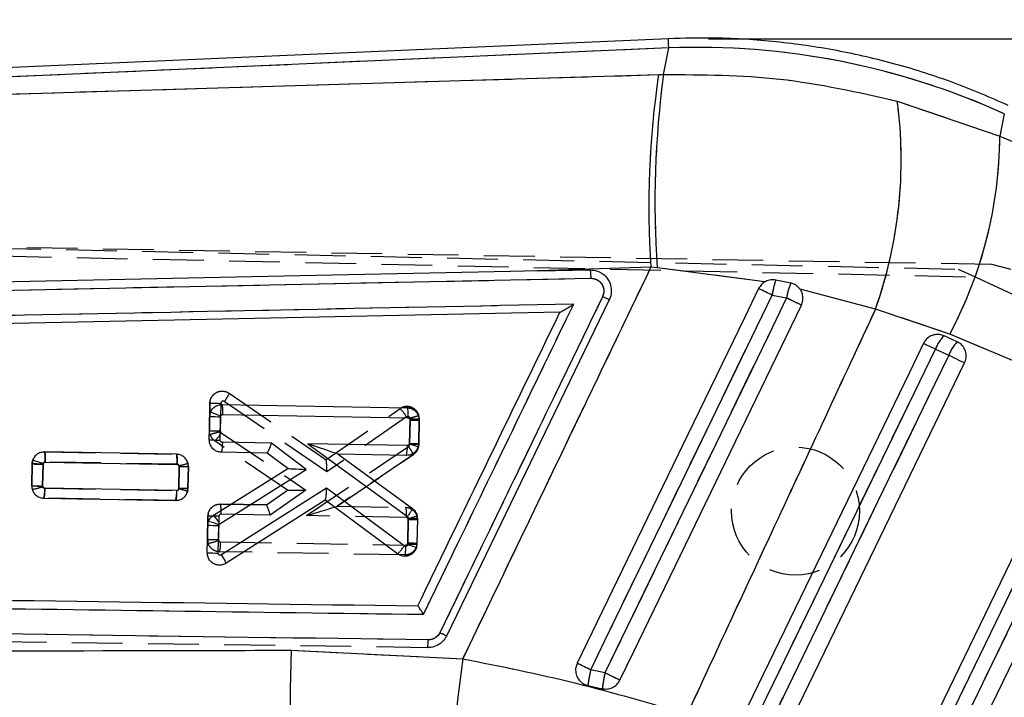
# Model space of a CAD drawing. Extents: x 43 to 342, y 12 to 285.
# Tile 17 of 38: x 226 to 250, y 249 to 266. Entities that reach past the tile are written whole.
import ezdxf

# ---------------------------------------------------------------- set-up
doc = ezdxf.new("R2010")
doc.units = 0
doc.linetypes.add('HIDDEN', pattern=[1.905, 1.27, -0.635])
doc.layers.get('0').update_dxf_attribs({"linetype": 'CONTINUOUS'})
doc.styles.add('SLDTEXTSTYLE0', font='TXT', dxfattribs={"width": 0.75})
doc.dimstyles.new('SLDDIMSTYLE0', dxfattribs={"dimtxt": 3.5, "dimasz": 3.302, "dimexe": 0, "dimexo": 0.0625, "dimgap": 0.875, "dimtad": 1, "dimdec": 0, "dimrnd": 1e-09, "dimzin": 12, "dimtxsty": 'SLDTEXTSTYLE0', "dimsah": 1, "dimcen": 0.09, "dimazin": 3, "dimtfac": 1, "dimtdec": 0, "dimtofl": 0, "dimtmove": 0, "dimatfit": 3, "dimtolj": 1, "dimtzin": 12})
doc.dimstyles.new('SLDDIMSTYLE1', dxfattribs={"dimtxt": 3.5, "dimasz": 3.302, "dimexe": 0, "dimexo": 0.0625, "dimgap": 0.875, "dimtad": 1, "dimdec": 0, "dimrnd": 1e-09, "dimzin": 12, "dimtxsty": 'SLDTEXTSTYLE0', "dimsah": 1, "dimcen": 0.09, "dimazin": 3, "dimtfac": 1, "dimtofl": 0, "dimtmove": 0, "dimatfit": 3, "dimtolj": 1, "dimtzin": 12})

# ---------------------------------------------------------------- blocks, each defined once
blk = doc.blocks.new('_D')
at = {"color": 179, "linetype": 'CONTINUOUS'}
for p, q in [((243.085, 265.172), (275.866, 265.172)), ((274.866, 265.172), (274.866, 217.118)), ((166.278, 217.118), (275.866, 217.118))]:
    blk.add_line(p, q, dxfattribs=at)
for points in [[(274.866, 265.172), (274.358, 261.87), (275.374, 261.87)], [(274.866, 217.118), (275.374, 220.42), (274.358, 220.42)]]:
    blk.add_solid(points, dxfattribs=at)
at = {"color": 179, "linetype": 'CONTINUOUS', "insert": (270.355, 238.844, 0.1), "char_height": 3.5, "attachment_point": 1, "rotation": 90, "style": 'SLDTEXTSTYLE0'}
blk.add_mtext('48', dxfattribs=at)
blk = doc.blocks.new('_D_1')
at = {"color": 179, "linetype": 'CONTINUOUS'}
for p, q in [((88.679, 251.25), (88.679, 281.917)), ((264.648, 253.477), (264.648, 281.917)), ((264.648, 280.917), (88.679, 280.917))]:
    blk.add_line(p, q, dxfattribs=at)
for points in [[(88.679, 280.917), (91.981, 280.409), (91.981, 281.425)], [(264.648, 280.917), (261.346, 281.425), (261.346, 280.409)]]:
    blk.add_solid(points, dxfattribs=at)
at = {"color": 179, "linetype": 'CONTINUOUS', "insert": (160.376, 285.429, 0.1), "char_height": 3.5, "attachment_point": 1, "style": 'SLDTEXTSTYLE0'}
blk.add_mtext('176', dxfattribs=at)

msp = doc.modelspace()

# ---------------------------------------------------------------- linework, layer by layer
at = {"color": 7, "linetype": 'CONTINUOUS'}
for p, q in [((242.0847, 265.1721), (207.9792, 263.6693)), ((242.0949, 264.9416), (208.1483, 263.4458)), ((241.9627, 264.2771), (242.0949, 264.9416)), ((208.3288, 263.2703), (241.841, 264.2734)), ((241.841, 264.2734), (241.9627, 264.2771)), ((247.8067, 263.6139), (250.3695, 262.733)), ((250.4814, 263.2956), (250.3695, 262.733)), ((250.3695, 262.733), (260.0169, 258.6709)), ((241.6489, 259.4564), (238.8205, 259.3632)), ((241.8035, 259.4448), (241.6489, 259.4564)), ((244.4944, 259.0891), (241.8035, 259.4448)), ((238.8205, 259.3632), (240.1237, 259.3898)), ((222.9837, 258.8304), (240.1435, 259.1801)), ((245.1415, 259.0606), (244.7679, 259.1368)), ((244.6764, 258.76), (245.0362, 258.688)), ((247.2605, 258.4093), (245.3761, 258.9067)), ((240.6059, 258.6414), (236.5353, 250.2352)), ((239.3738, 258.3315), (210.7796, 257.7425)), ((239.3745, 258.3316), (239.3738, 258.3315)), ((249.1202, 257.7861), (247.2605, 258.4093)), ((249.3067, 257.5903), (248.9744, 257.7433)), ((258.7666, 253.7233), (249.1202, 257.7861)), ((248.7598, 257.411), (249.092, 257.258)), ((230.9277, 256.0236), (235.5538, 255.9437)), ((230.6182, 255.7253), (230.6378, 255.8273)), ((230.8901, 255.7187), (230.8936, 255.7362)), ((230.9457, 255.7712), (235.571, 255.6913)), ((230.6078, 255.1407), (230.6182, 255.7253)), ((230.8798, 255.1338), (230.8901, 255.7187)), ((235.625, 255.6358), (235.6147, 255.0511)), ((235.853, 255.6339), (235.8427, 255.0493)), ((232.1638, 255.0575), (230.9343, 255.0787)), ((233.0305, 254.4022), (232.1638, 255.0575)), ((233.0688, 255.0419), (235.5586, 253.2207)), ((235.5601, 254.9989), (233.0688, 255.0419)), ((235.6147, 255.0511), (235.6121, 255.0355)), ((235.8427, 255.0493), (235.828, 254.9611)), ((229.7854, 254.7801), (226.4883, 254.8371)), ((232.056, 254.8114), (230.9076, 254.8312)), ((232.5687, 254.4237), (232.056, 254.8114)), ((233.8306, 254.7808), (235.6849, 253.4245)), ((235.5338, 254.7514), (233.8306, 254.7808)), ((226.1787, 254.5386), (226.169, 253.9905)), ((226.1944, 254.6297), (226.1787, 254.5386)), ((226.441, 253.9836), (226.4507, 254.532)), ((226.4507, 254.532), (226.4534, 254.5477)), ((226.5063, 254.5846), (229.8026, 254.5277)), ((229.8566, 254.4723), (229.8469, 253.9242)), ((230.0749, 253.9221), (230.0846, 254.4703)), ((230.7126, 253.2583), (232.5687, 254.4237)), ((230.8676, 253.0441), (233.0305, 254.4022)), ((232.5687, 254.4237), (232.5687, 254.4237)), ((229.7922, 253.8717), (226.4954, 253.9286)), ((229.8469, 253.9242), (229.845, 253.9105)), ((230.0639, 253.8462), (230.0749, 253.9221)), ((233.5398, 253.9313), (230.9144, 252.2625)), ((235.483, 252.4892), (233.5398, 253.9313)), ((226.4687, 253.6811), (229.7659, 253.6242)), ((233.5068, 253.6306), (231.0264, 252.054)), ((235.3124, 252.2907), (233.5068, 253.6306)), ((230.5702, 253.0065), (230.5874, 253.1019)), ((230.8452, 253.0161), (230.8676, 253.0441)), ((235.5816, 253.1753), (235.5702, 252.5302)), ((235.8096, 253.1733), (235.7982, 252.5284)), ((230.558, 252.3159), (230.5702, 253.0065)), ((230.83, 252.3091), (230.8422, 252.9998)), ((230.8422, 252.9998), (230.8452, 253.0161)), ((235.5702, 252.5302), (235.5682, 252.5163)), ((235.7982, 252.5284), (235.7855, 252.4464)), ((232.657, 249.8797), (236.9479, 249.6665)), ((240.4993, 249.311), (240.1426, 249.3895)), ((240.0708, 248.9983), (240.4322, 248.9177))]:
    msp.add_line(p, q, dxfattribs=at)
at = {"color": 7, "linetype": 'HIDDEN'}
for p, q in [((242.0949, 264.9416), (208.1483, 263.4458)), ((241.9627, 264.2771), (242.0949, 264.9416)), ((208.3288, 263.2703), (241.841, 264.2734)), ((241.841, 264.2734), (241.9627, 264.2771)), ((247.8067, 263.6139), (250.3695, 262.733)), ((250.4814, 263.2956), (250.3695, 262.733)), ((250.3695, 262.733), (260.0169, 258.6709)), ((204.1742, 260.3961), (249.3246, 259.4114)), ((204.4399, 260.1898), (249.7516, 259.2154)), ((250.17, 259.5243), (204.4961, 260.3216)), ((241.6489, 259.4564), (238.8205, 259.3632)), ((241.8035, 259.4448), (241.6489, 259.4564)), ((244.4944, 259.0891), (241.8035, 259.4448)), ((249.3246, 259.4114), (249.7516, 259.2154)), ((249.7516, 259.2154), (255.7524, 256.4611)), ((222.9837, 258.8304), (240.1435, 259.1801)), ((244.6764, 258.76), (245.0362, 258.688)), ((247.2605, 258.4093), (245.3761, 258.9067)), ((249.1202, 257.7861), (247.2605, 258.4093)), ((258.7666, 253.7233), (249.1202, 257.7861)), ((248.7598, 257.411), (249.092, 257.258)), ((231.1007, 256.307), (231.1009, 256.3068)), ((231.1009, 256.3068), (233.5256, 254.644)), ((230.6115, 255.371), (230.6234, 256.0615)), ((230.6234, 256.0615), (230.6115, 255.371)), ((230.6256, 256.0879), (230.6234, 256.0615)), ((230.6234, 256.0615), (230.6234, 256.0615)), ((230.8953, 256.0531), (230.8834, 255.3637)), ((233.5469, 254.3389), (230.982, 256.0978)), ((233.5245, 254.6447), (235.3757, 255.9209)), ((235.8431, 255.7487), (235.8431, 255.7487)), ((235.853, 255.6663), (235.8431, 255.7487)), ((235.5396, 255.7125), (233.5469, 254.3389)), ((235.6139, 255.0247), (235.625, 255.6684)), ((235.625, 255.6684), (235.6236, 255.6814)), ((235.853, 255.6663), (235.8418, 255.0214)), ((235.8418, 255.0214), (235.853, 255.6663)), ((230.8834, 255.3637), (230.8858, 255.3478)), ((230.8858, 255.3478), (230.9073, 255.3188)), ((230.9073, 255.3188), (233.0215, 253.8861)), ((232.5594, 253.8848), (230.745, 255.1143)), ((235.8202, 254.9168), (235.8418, 255.0214)), ((226.4889, 254.8399), (226.4891, 254.8399)), ((226.4891, 254.8399), (229.7861, 254.7817)), ((233.0375, 253.2454), (235.589, 254.9784)), ((235.7085, 254.7748), (233.8072, 253.4834)), ((233.808, 253.4839), (235.7085, 254.7748)), ((226.1692, 253.993), (226.1786, 254.5412)), ((226.1786, 254.5412), (226.1692, 253.993)), ((226.187, 254.6046), (226.1786, 254.5412)), ((226.4506, 254.5331), (226.4411, 253.9858)), ((229.804, 254.5292), (226.5068, 254.5875)), ((230.0845, 254.4732), (230.0761, 254.5495)), ((229.8471, 253.9277), (229.8565, 254.4748)), ((229.8565, 254.4748), (229.8551, 254.4884)), ((230.0845, 254.4732), (230.075, 253.925)), ((230.075, 253.925), (230.0845, 254.4732)), ((226.4411, 253.9858), (226.4432, 253.9708)), ((226.4945, 253.9314), (229.7913, 253.8733)), ((230.07, 253.8885), (230.0511, 253.8176)), ((230.0705, 253.8903), (230.075, 253.925)), ((232.0334, 253.5153), (232.5593, 253.8849)), ((233.0215, 253.8861), (232.1325, 253.2614)), ((226.4682, 253.684), (226.4681, 253.684)), ((229.7652, 253.6258), (226.4682, 253.684)), ((226.4682, 253.684), (229.7652, 253.6258)), ((229.7652, 253.6258), (229.8439, 253.638)), ((229.7653, 253.6258), (229.7652, 253.6258)), ((229.7862, 253.6273), (229.7653, 253.6258)), ((230.885, 253.5356), (230.885, 253.5356)), ((230.885, 253.5356), (232.0339, 253.5153)), ((232.0334, 253.5153), (230.885, 253.5356)), ((230.583, 253.3002), (230.5746, 253.2367)), ((232.1325, 253.2614), (230.9028, 253.2831)), ((233.808, 253.4839), (235.5112, 253.4539)), ((235.5112, 253.4539), (235.5111, 253.4539)), ((230.5645, 252.6522), (230.5746, 253.2367)), ((230.5746, 253.2367), (230.5645, 252.6522)), ((230.8466, 253.2287), (230.8365, 252.6448)), ((235.529, 253.2014), (233.0375, 253.2454)), ((235.5714, 252.5635), (235.5815, 253.1476)), ((235.5815, 253.1476), (235.5796, 253.1626)), ((235.8095, 253.1454), (235.7978, 253.2341)), ((235.8095, 253.1454), (235.7994, 252.5608)), ((230.5645, 252.6522), (230.5806, 252.5495)), ((230.8365, 252.6448), (230.8391, 252.6281)), ((230.8899, 252.5907), (235.5156, 252.5091)), ((235.7948, 252.5262), (235.7994, 252.5608)), ((235.4895, 252.2616), (230.8635, 252.3432)), ((235.4895, 252.2616), (235.5683, 252.2738)), ((235.4896, 252.2616), (235.4895, 252.2616)), ((236.0601, 249.9435), (210.1041, 250.2967)), ((232.657, 249.8797), (236.9479, 249.6665)), ((240.4993, 249.311), (240.1426, 249.3895))]:
    msp.add_line(p, q, dxfattribs=at)
at = {"color": 8, "linetype": 'CONTINUOUS', "flags": 128}
msp.add_lwpolyline([(242.0949, 264.9416), (242.0905, 265.0423), (242.0873, 265.1143), (242.0854, 265.1576), (242.0847, 265.1721), (242.0847, 265.1721)], dxfattribs=at)
at = {"color": 7, "linetype": 'CONTINUOUS', "flags": 128}
for points in [[(238.8205, 259.3632), (238.1369, 259.3492), (231.6634, 259.2166), (222.9639, 259.0375)], [(244.3407, 258.9218), (243.9893, 258.196), (242.574, 255.2726), (239.8046, 249.5524)], [(240.1426, 249.3895), (240.4962, 250.1204), (241.9108, 253.0441), (244.6764, 258.76)], [(245.0362, 258.688), (244.6826, 257.957), (243.2679, 255.0333), (240.4993, 249.311)], [(240.8704, 249.1307), (241.2187, 249.8502), (242.6339, 252.7737), (245.4093, 258.5069)], [(248.4626, 257.555), (248.1086, 256.8242), (246.6926, 253.9012), (244.0598, 248.4663)], [(248.4626, 257.555), (248.4718, 257.5505), (248.4906, 257.5415), (248.5184, 257.528), (248.5545, 257.5105), (248.5979, 257.4894), (248.6475, 257.4654), (248.702, 257.439), (248.7598, 257.411)], [(244.3569, 248.3224), (244.7109, 249.0531), (246.127, 251.9762), (248.7598, 257.411)], [(249.092, 257.258), (248.738, 256.5273), (247.322, 253.6042), (244.7166, 248.226)], [(249.092, 257.258), (249.1517, 257.2292), (249.2115, 257.2002), (249.2699, 257.1719), (249.3253, 257.145), (249.3763, 257.1203), (249.4215, 257.0985), (249.4595, 257.08), (249.4896, 257.0655)], [(245.1141, 248.0334), (245.4681, 248.7642), (246.8842, 251.6873), (249.4896, 257.0655)], [(252.4039, 255.7403), (252.0499, 255.0095), (250.6338, 252.0864), (248.3263, 247.3231)], [(248.6235, 247.1792), (248.9775, 247.91), (250.3935, 250.833), (252.7011, 255.5963)], [(253.0333, 255.4434), (252.6793, 254.7126), (251.2632, 251.7895), (248.9831, 247.0828)], [(249.3807, 246.8902), (249.7347, 247.621), (251.1507, 250.5441), (253.4308, 255.2508)], [(233.8304, 254.781), (233.8306, 254.7809), (233.8306, 254.7808)]]:
    msp.add_lwpolyline(points, dxfattribs=at)
at = {"color": 7, "linetype": 'HIDDEN', "flags": 128}
for points in [[(240.1426, 249.3895), (240.4962, 250.1204), (241.9108, 253.0441), (244.6764, 258.76)], [(245.0362, 258.688), (244.6826, 257.957), (243.2679, 255.0333), (240.4993, 249.311)], [(248.4626, 257.555), (248.4718, 257.5505), (248.4906, 257.5415), (248.5184, 257.528), (248.5545, 257.5105), (248.5979, 257.4894), (248.6475, 257.4654), (248.702, 257.439), (248.7598, 257.411)], [(244.3569, 248.3224), (244.7109, 249.0531), (246.127, 251.9762), (248.7598, 257.411)], [(249.092, 257.258), (248.738, 256.5273), (247.322, 253.6042), (244.7166, 248.226)], [(249.092, 257.258), (249.1517, 257.2292), (249.2115, 257.2002), (249.2699, 257.1719), (249.3253, 257.145), (249.3763, 257.1203), (249.4215, 257.0985), (249.4595, 257.08), (249.4896, 257.0655)], [(248.6235, 247.1792), (248.9775, 247.91), (250.3935, 250.833), (252.7011, 255.5963)], [(253.0333, 255.4434), (252.6793, 254.7126), (251.2632, 251.7895), (248.9831, 247.0828)], [(226.3952, 254.8227), (226.4275, 254.8347), (226.4889, 254.8399), (226.4889, 254.8399), (226.4889, 254.8399)]]:
    msp.add_lwpolyline(points, dxfattribs=at)
at = {"color": 7, "linetype": 'HIDDEN'}
msp.add_circle((245.2617, 253.3591), 1.6, dxfattribs=at)
at = {"color": 7, "linetype": 'CONTINUOUS'}
for centre, radius, start, end in [((263.5987, 260.9936), 22.0036, 171.42765, 184.00601), ((265.7042, 261.0763), 23.9563, 172.32173, 183.90504), ((236.7092, 262.1475), 11.194, 340.49115, 7.52712), ((239.7147, 262.7925), 10.6549, 331.97434, 359.67991), ((247.324, 258.3165), 2.6845, 162.20818, 170.49125), ((247.068, 258.3153), 2.0656, 158.84856, 169.60542), ((210.9415, 189.2329), 77.2791, 64.117051, 64.393361), ((189.3032, 143.4117), 128.0422, 64.01189, 64.197456), ((249.6426, 257.0762), 0.9442, 135.04673, 159.23044), ((249.9747, 256.9234), 0.944, 135.0451, 159.2337), ((229.7021, 252.7971), 3.1714, 67.93369, 72.84034), ((230.9541, 263.9604), 8.2419, 267.66385, 269.55514), ((235.7948, 262.2114), 6.5778, 268.52116, 270.50695), ((230.9549, 263.4731), 8.3396, 267.61519, 269.48438), ((234.8418, 254.9502), 0.7199, 343.97673, 3.88421), ((234.7026, 252.049), 3.1219, 68.87036, 73.06197), ((235.7792, 261.5816), 6.5326, 268.55725, 270.55677), ((232.058, 254.9088), 0.0974, 268.85953, 269.21914), ((226.5179, 262.799), 8.2674, 267.64861, 269.5341), ((225.1952, 251.0215), 3.744, 70.36245, 74.52121), ((230.0333, 261.4456), 6.9755, 268.54804, 270.42062), ((226.516, 262.3223), 8.339, 267.61503, 269.48435), ((229.0739, 253.8229), 0.7199, 343.9765, 3.88445), ((228.8448, 250.103), 3.9367, 71.96064, 75.28178), ((230.02, 260.5295), 6.6076, 268.4993, 270.47615), ((233.3946, 253.8085), 0.2103, 302.24422, 302.6097), ((229.6181, 249.7599), 3.4798, 69.35144, 73.82488), ((230.0013, 252.5806), 0.9825, 28.14933, 43.61314), ((235.7514, 259.7518), 6.5788, 268.52131, 270.50681), ((230.9082, 261.2575), 8.2579, 267.6542, 269.54185), ((230.905, 260.6453), 8.3366, 267.61485, 269.48472), ((234.6234, 249.2084), 3.4402, 70.25858, 74.06098), ((235.7358, 259.0657), 6.5376, 268.549, 270.547), ((230.2272, 251.7589), 0.852, 20.26131, 36.23349), ((254.3902, 248.7834), 21.7609, 177.11231, 190.79185), ((257.6141, 246.4536), 20.9145, 171.16322, 185.31656), ((209.7738, 186.8182), 69.5516, 64.11048, 64.419596), ((243.3521, 248.5981), 3.3056, 166.14924, 173.04601), ((242.9345, 248.6931), 2.5124, 165.7627, 174.87106), ((192.7192, 150.4623), 109.7907, 63.987154, 64.202463)]:
    msp.add_arc(centre, radius, start, end, dxfattribs=at)
at = {"color": 7, "linetype": 'HIDDEN'}
for centre, radius, start, end in [((263.5987, 260.9936), 22.0036, 171.42765, 184.00601), ((265.7042, 261.0763), 23.9563, 172.32173, 183.90504), ((236.7092, 262.1475), 11.194, 340.49115, 7.52712), ((239.7147, 262.7925), 10.6549, 331.97434, 359.67991), ((248.9051, 253.2955), 6.356, 279.47886, 78.52114), ((247.324, 258.3165), 2.6845, 162.20818, 170.49125), ((247.068, 258.3153), 2.0656, 158.84856, 169.60542), ((210.9415, 189.2329), 77.2791, 64.117051, 64.393361), ((189.3032, 143.4117), 128.0422, 64.01189, 64.197456), ((249.6426, 257.0762), 0.9442, 135.04673, 159.23044), ((249.9747, 256.9234), 0.944, 135.0451, 159.2337), ((234.6622, 255.1908), 1.0208, 30.73625, 45.65498), ((235.5509, 255.6719), 0.3021, 358.94826, 14.72648), ((235.8004, 262.2925), 6.6264, 268.48362, 270.45481), ((230.9732, 263.8335), 8.4703, 267.55251, 269.39287), ((230.9158, 255.3664), 0.3045, 197.46846, 235.87654), ((230.1624, 255.7433), 0.8574, 312.8123, 330.32475), ((229.778, 254.4782), 0.3066, 359.05946, 13.44262), ((230.0168, 260.9654), 6.4926, 268.58525, 270.59714), ((226.5283, 262.434), 8.4486, 267.56348, 269.40856), ((225.8021, 255.8605), 1.9955, 280.96491, 288.73793), ((235.7592, 259.7955), 6.6503, 268.46926, 270.43336), ((235.5078, 253.151), 0.3017, 358.93196, 15.98717), ((230.9308, 261.1592), 8.515, 267.53458, 269.36531), ((230.8629, 252.6463), 0.2985, 178.88092, 198.93495), ((230.1795, 254.3328), 1.8278, 282.67733, 291.15413), ((230.1712, 252.5423), 0.7203, 343.95744, 3.85568), ((254.3902, 248.7834), 21.7609, 177.11231, 190.79185), ((257.6141, 246.4536), 20.9145, 171.16322, 185.31656), ((209.7738, 186.8182), 69.5516, 64.11048, 64.419596), ((243.3521, 248.5981), 3.3056, 166.14924, 173.04601), ((242.9345, 248.6931), 2.5124, 165.7627, 174.87106), ((192.7192, 150.4623), 109.7907, 63.987154, 64.202463)]:
    msp.add_arc(centre, radius, start, end, dxfattribs=at)
at = {"color": 7, "linetype": 'CONTINUOUS'}
for centre, major_axis, ratio, start_param, end_param in [((242.874, 246.7175), (18.0682, -3.5945), 0.9895709, 1.3393102, 1.8074977), ((232.1418, 255.06), (0.0858, 0.2485), 0.0822269, 3.1683884, 4.7307967), ((233.0468, 255.0444), (0.7836, -0.2635), 0.0056456, 0.0177975, 1.5446097), ((233.0085, 254.4046), (0.4397, -0.0191), 0.0034584, 3.1466039, 4.7626037), ((233.5178, 253.9338), (0.0109, 0.3028), 0.0728729, 3.1916549, 4.706842)]:
    msp.add_ellipse(centre, major_axis=major_axis, ratio=ratio, start_param=start_param, end_param=end_param, dxfattribs=at)
at = {"color": 7, "linetype": 'HIDDEN'}
for centre, major_axis, ratio, start_param, end_param in [((242.874, 246.7175), (18.0682, -3.5945), 0.9895709, 1.3393102, 1.8074977), ((233.5249, 254.3414), (-0.0004, 0.303), 0.0726158, 4.7041259, 6.2332994), ((232.9995, 253.8886), (0.4401, 0.0037), 0.0060594, 3.1503728, 4.7623581), ((232.1105, 253.2639), (-0.077, 0.2513), 0.0773217, 4.6788377, 6.2579873), ((233.0155, 253.2479), (0.7921, 0.2359), 0.0104766, 4.7370552, 6.2501669)]:
    msp.add_ellipse(centre, major_axis=major_axis, ratio=ratio, start_param=start_param, end_param=end_param, dxfattribs=at)
at = {"color": 7, "linetype": 'CONTINUOUS'}
for points, knots in [([(250.5782, 263.5057), (250.1346, 263.6978), (249.2226, 264.0927), (247.7869, 264.5468), (246.2954, 264.8947), (244.7799, 265.1128), (243.3723, 265.2047), (242.4737, 265.1819), (242.0847, 265.1721)], [0, 0, 0, 0, 0.1659186, 0.3411388, 0.5162955, 0.6913884, 0.8664251, 1, 1, 1, 1]), ([(241.9627, 264.2771), (242.9356, 264.2726), (244.9121, 264.2636), (246.8319, 263.8327), (247.8067, 263.6139)], [0, 0, 0, 0, 0.492279, 1, 1, 1, 1]), ([(236.9479, 249.6665), (237.857, 251.5579), (239.4253, 254.8206), (240.9909, 258.0846), (241.6489, 259.4564)], [0, 0, 0, 0, 0.579719, 1, 1, 1, 1]), ([(240.1237, 259.3898), (240.186, 259.3857), (240.2674, 259.3803), (240.3413, 259.3479), (240.3587, 259.3403)], [0, 0, 0, 0, 0.76572687, 1, 1, 1, 1]), ([(240.1237, 259.3898), (240.1253, 259.3873), (240.1289, 259.382), (240.1342, 259.3489), (240.1384, 259.3036), (240.1418, 259.2465), (240.1429, 259.2058), (240.1435, 259.1801)], [0, 0, 0, 0, 0.1889575, 0.4028087, 0.6180405, 0.75914, 1, 1, 1, 1]), ([(240.3587, 259.3403), (240.3871, 259.3249), (240.4671, 259.2815), (240.573, 259.1708), (240.6489, 259.009), (240.6663, 258.831), (240.6367, 258.7076), (240.609, 258.6481), (240.606, 258.6416)], [0, 0, 0, 0, 0.1181496, 0.3327007, 0.5469799, 0.7606721, 0.9737122, 1, 1, 1, 1]), ([(240.1435, 259.1801), (240.146, 259.1801), (240.1843, 259.1809), (240.2589, 259.1685), (240.3544, 259.116), (240.4274, 259.0347), (240.4687, 258.9343), (240.4768, 258.8244), (240.4521, 258.7567), (240.4397, 258.7229)], [0, 0, 0, 0, 0.0114419, 0.1767973, 0.3419353, 0.506665, 0.6709844, 0.835827, 1, 1, 1, 1]), ([(244.4944, 259.0891), (244.4656, 259.0693), (244.4019, 259.0254), (244.3624, 258.9586), (244.3407, 258.9218)], [0, 0, 0, 0, 0.4504915, 1, 1, 1, 1]), ([(244.7679, 259.1368), (244.7269, 259.1408), (244.6418, 259.1491), (244.5489, 259.1197), (244.5025, 259.0936), (244.4944, 259.0891)], [0, 0, 0, 0, 0.4349785, 0.900753, 1, 1, 1, 1]), ([(245.3761, 258.9067), (245.3472, 258.9397), (245.2893, 259.0059), (245.1997, 259.0468), (245.1494, 259.0588), (245.1415, 259.0606)], [0, 0, 0, 0, 0.4572614, 0.9144493, 1, 1, 1, 1]), ([(240.4397, 258.7229), (240.3808, 258.6011), (240.0859, 257.992), (238.8476, 255.434), (237.5504, 252.7541), (236.489, 250.5615), (236.3711, 250.3178)], [0, 0, 0, 0, 0.0434776, 0.2173878, 0.9130281, 1, 1, 1, 1]), ([(240.606, 258.6416), (240.6036, 258.6429), (240.5988, 258.6454), (240.5611, 258.664), (240.5066, 258.6906), (240.4621, 258.7123), (240.4398, 258.7231)], [0, 0, 0, 0, 0.2500019, 0.4999946, 0.7500066, 1, 1, 1, 1]), ([(245.4093, 258.5069), (245.424, 258.5462), (245.4544, 258.6272), (245.4475, 258.7601), (245.4121, 258.8535), (245.3818, 258.8983), (245.3761, 258.9067)], [0, 0, 0, 0, 0.29763209, 0.61261259, 0.92728721, 1, 1, 1, 1]), ([(239.7165, 258.5343), (234.8352, 258.435), (225.129, 258.2376), (215.4223, 258.0386), (210.5971, 257.9396)], [0, 0, 0, 0, 0.5028959, 1, 1, 1, 1]), ([(235.9617, 250.7778), (236.0207, 250.8996), (236.3155, 251.5086), (237.5671, 254.0942), (238.7597, 256.5579), (239.7165, 258.5343)], [0, 0, 0, 0, 0.0471124, 0.2355616, 1, 1, 1, 1]), ([(239.3745, 258.3316), (239.3776, 258.3324), (239.3846, 258.3343), (239.417, 258.3511), (239.4832, 258.389), (239.5875, 258.4524), (239.6721, 258.5058), (239.7156, 258.5338), (239.7165, 258.5343)], [0, 0, 0, 0, 0.084474, 0.1914892, 0.360719, 0.6670597, 0.9934879, 1, 1, 1, 1]), ([(235.8187, 250.9896), (235.8514, 251.0571), (236.12, 251.6118), (237.305, 254.0591), (238.4573, 256.4389), (239.3738, 258.3315)], [0, 0, 0, 0, 0.027574, 0.226656, 1, 1, 1, 1]), ([(247.2605, 258.4093), (246.4195, 256.6019), (244.8487, 253.226), (243.2803, 249.849), (242.5516, 248.28)], [0, 0, 0, 0, 0.5353793, 1, 1, 1, 1]), ([(248.9744, 257.7433), (248.9406, 257.7556), (248.8658, 257.7827), (248.7397, 257.7779), (248.6159, 257.7311), (248.5191, 257.6522), (248.4798, 257.5845), (248.4626, 257.555)], [0, 0, 0, 0, 0.1801807, 0.3974954, 0.6148182, 0.8321312, 1, 1, 1, 1]), ([(249.4896, 257.0655), (249.4898, 257.0661), (249.5091, 257.1063), (249.5343, 257.1931), (249.5272, 257.3268), (249.4766, 257.4495), (249.398, 257.5402), (249.3333, 257.5757), (249.3067, 257.5903)], [0, 0, 0, 0, 0.0030798, 0.215172, 0.4272632, 0.6393548, 0.8514438, 1, 1, 1, 1]), ([(230.6378, 255.8273), (230.653, 255.858), (230.6834, 255.9194), (230.7643, 255.9853), (230.8494, 256.0198), (230.9056, 256.0225), (230.9277, 256.0236)], [0, 0, 0, 0, 0.2734362, 0.5468533, 0.8212554, 1, 1, 1, 1]), ([(230.9457, 255.7712), (230.9459, 255.7879), (230.9464, 255.8351), (230.945, 255.9067), (230.9409, 255.972), (230.935, 256.0152), (230.9302, 256.0208), (230.9277, 256.0236)], [0, 0, 0, 0, 0.1278591, 0.3592226, 0.5728159, 0.7864078, 1, 1, 1, 1]), ([(230.8936, 255.7362), (230.8963, 255.7416), (230.9017, 255.7525), (230.916, 255.7642), (230.9313, 255.7704), (230.9416, 255.771), (230.9457, 255.7712)], [0, 0, 0, 0, 0.2700206, 0.5399247, 0.8134202, 1, 1, 1, 1]), ([(235.5538, 255.9437), (235.5883, 255.9396), (235.6571, 255.9314), (235.748, 255.8765), (235.8155, 255.797), (235.8495, 255.711), (235.852, 255.6552), (235.853, 255.6339)], [0, 0, 0, 0, 0.2167612, 0.4335223, 0.65027, 0.8659687, 1, 1, 1, 1]), ([(235.5539, 255.9437), (235.5567, 255.9399), (235.5622, 255.9321), (235.5684, 255.8736), (235.5719, 255.7902), (235.5713, 255.7242), (235.571, 255.6913)], [0, 0, 0, 0, 0.2500006, 0.4999994, 0.7499997, 1, 1, 1, 1]), ([(235.571, 255.6913), (235.5753, 255.6909), (235.5859, 255.6899), (235.6013, 255.6827), (235.6147, 255.6701), (235.6236, 255.6539), (235.6246, 255.6419), (235.625, 255.6358)], [0, 0, 0, 0, 0.1519435, 0.3694801, 0.5817674, 0.79006, 1, 1, 1, 1]), ([(230.9076, 254.8312), (230.8731, 254.8353), (230.8042, 254.8435), (230.7132, 254.8984), (230.6455, 254.9778), (230.6115, 255.0638), (230.6088, 255.1194), (230.6078, 255.1407)], [0, 0, 0, 0, 0.2169457, 0.4338981, 0.6507778, 0.8665733, 1, 1, 1, 1]), ([(230.9343, 255.0787), (230.93, 255.0791), (230.9194, 255.0801), (230.9039, 255.0872), (230.8904, 255.0999), (230.8814, 255.116), (230.8803, 255.1279), (230.8798, 255.1338)], [0, 0, 0, 0, 0.151651, 0.370479, 0.5843648, 0.7949112, 1, 1, 1, 1]), ([(230.9343, 255.0787), (230.9333, 255.0462), (230.9314, 254.9811), (230.9248, 254.8993), (230.9165, 254.8422), (230.9106, 254.8349), (230.9076, 254.8312)], [0, 0, 0, 0, 0.25000072, 0.50000133, 0.75000088, 1, 1, 1, 1]), ([(235.6121, 255.0355), (235.6105, 255.0315), (235.6066, 255.0219), (235.595, 255.0096), (235.5786, 255.0004), (235.5663, 254.9994), (235.5601, 254.9989)], [0, 0, 0, 0, 0.18917138, 0.45635276, 0.72887302, 1, 1, 1, 1]), ([(226.4883, 254.8371), (226.4538, 254.8342), (226.3848, 254.8286), (226.2928, 254.7771), (226.227, 254.7076), (226.2041, 254.6528), (226.1944, 254.6297)], [0, 0, 0, 0, 0.2687956, 0.5376547, 0.8051085, 1, 1, 1, 1]), ([(226.5063, 254.5846), (226.5064, 254.6016), (226.507, 254.6487), (226.5055, 254.7204), (226.5015, 254.7854), (226.4956, 254.8287), (226.4907, 254.8343), (226.4883, 254.8371)], [0, 0, 0, 0, 0.129543, 0.3592329, 0.5728219, 0.7864122, 1, 1, 1, 1]), ([(230.0846, 254.4703), (230.0818, 254.5044), (230.0763, 254.5727), (230.0258, 254.6645), (229.95, 254.7348), (229.8649, 254.7732), (229.808, 254.7782), (229.7854, 254.7801)], [0, 0, 0, 0, 0.2133124, 0.4265766, 0.6410111, 0.8570008, 1, 1, 1, 1]), ([(229.8026, 254.5277), (229.8029, 254.5606), (229.8035, 254.6266), (229.8, 254.71), (229.7938, 254.7686), (229.7882, 254.7763), (229.7854, 254.7801)], [0, 0, 0, 0, 0.250001, 0.5000004, 0.75, 1, 1, 1, 1]), ([(235.828, 254.9611), (235.8144, 254.9298), (235.7872, 254.8673), (235.7101, 254.7978), (235.6224, 254.7569), (235.5611, 254.7531), (235.5338, 254.7514)], [0, 0, 0, 0, 0.2622655, 0.5244916, 0.7875928, 1, 1, 1, 1]), ([(226.4534, 254.5477), (226.4559, 254.5532), (226.4609, 254.5643), (226.4748, 254.5765), (226.4905, 254.5836), (226.5014, 254.5843), (226.5063, 254.5846)], [0, 0, 0, 0, 0.261748, 0.5233409, 0.7880063, 1, 1, 1, 1]), ([(229.8026, 254.5277), (229.8069, 254.5273), (229.8174, 254.5263), (229.8328, 254.5191), (229.8462, 254.5065), (229.8551, 254.4903), (229.8561, 254.4783), (229.8566, 254.4723)], [0, 0, 0, 0, 0.152299, 0.3699685, 0.5824318, 0.7911407, 1, 1, 1, 1]), ([(226.169, 253.9905), (226.1718, 253.9563), (226.1775, 253.888), (226.2283, 253.7963), (226.3043, 253.7261), (226.3894, 253.6879), (226.4462, 253.683), (226.4687, 253.6811)], [0, 0, 0, 0, 0.21353298, 0.42702451, 0.6416118, 0.85774003, 1, 1, 1, 1]), ([(226.4954, 253.9286), (226.4911, 253.929), (226.4805, 253.9299), (226.465, 253.9371), (226.4515, 253.9497), (226.4426, 253.9658), (226.4415, 253.9777), (226.441, 253.9836)], [0, 0, 0, 0, 0.15253, 0.3711793, 0.5849095, 0.7952753, 1, 1, 1, 1]), ([(226.4688, 253.6811), (226.4713, 253.6838), (226.4764, 253.6893), (226.4837, 253.7322), (226.49, 253.7967), (226.4939, 253.8667), (226.495, 253.9123), (226.4954, 253.9286)], [0, 0, 0, 0, 0.21586846, 0.43173762, 0.64760585, 0.87458163, 1, 1, 1, 1]), ([(229.7659, 253.6242), (229.8003, 253.627), (229.869, 253.6325), (229.9608, 253.6837), (230.0304, 253.7568), (230.0532, 253.8176), (230.0639, 253.8462)], [0, 0, 0, 0, 0.2578535, 0.5157678, 0.7722253, 1, 1, 1, 1]), ([(229.845, 253.9105), (229.8432, 253.9058), (229.8393, 253.8953), (229.8272, 253.8824), (229.8107, 253.8732), (229.7984, 253.8722), (229.7922, 253.8717)], [0, 0, 0, 0, 0.2146842, 0.4735186, 0.7371242, 1, 1, 1, 1]), ([(235.6849, 253.4245), (235.6847, 253.4202), (235.6844, 253.4116), (235.6569, 253.3639), (235.6139, 253.2979), (235.5771, 253.2464), (235.5586, 253.2207)], [0, 0, 0, 0, 0.25000191, 0.49999975, 0.74999922, 1, 1, 1, 1]), ([(235.6849, 253.4245), (235.7043, 253.4077), (235.7499, 253.3684), (235.7996, 253.2814), (235.8062, 253.21), (235.8096, 253.1733)], [0, 0, 0, 0, 0.2655048, 0.6220665, 1, 1, 1, 1]), ([(230.5874, 253.1019), (230.6017, 253.1334), (230.6303, 253.1961), (230.6852, 253.2376), (230.7126, 253.2583)], [0, 0, 0, 0, 0.5013776, 1, 1, 1, 1]), ([(235.5586, 253.2207), (235.5588, 253.2206), (235.564, 253.2166), (235.573, 253.207), (235.5804, 253.1909), (235.5813, 253.1799), (235.5816, 253.1753)], [0, 0, 0, 0, 0.0132283, 0.3745334, 0.7349856, 1, 1, 1, 1]), ([(231.0264, 252.054), (230.9956, 252.0385), (230.9341, 252.0074), (230.8289, 252.0029), (230.7286, 252.0311), (230.6428, 252.0918), (230.5826, 252.1773), (230.5592, 252.2569), (230.5583, 252.3036), (230.558, 252.3159)], [0, 0, 0, 0, 0.1566741, 0.313327, 0.4707707, 0.6287506, 0.7864697, 0.9432214, 1, 1, 1, 1]), ([(230.9144, 252.2625), (230.9122, 252.2613), (230.9046, 252.2569), (230.8898, 252.2532), (230.8709, 252.2548), (230.8537, 252.2625), (230.8404, 252.2751), (230.8315, 252.2912), (230.8305, 252.3031), (230.83, 252.3091)], [0, 0, 0, 0, 0.0636803, 0.2238427, 0.3841378, 0.5421406, 0.6965862, 0.8485339, 1, 1, 1, 1]), ([(235.7855, 252.4464), (235.7724, 252.4149), (235.7464, 252.3519), (235.6706, 252.2804), (235.5773, 252.2363), (235.4739, 252.226), (235.3818, 252.2466), (235.3326, 252.2778), (235.3124, 252.2907)], [0, 0, 0, 0, 0.17420288, 0.34838992, 0.5231287, 0.69921909, 0.87669185, 1, 1, 1, 1]), ([(235.3125, 252.2906), (235.3141, 252.2906), (235.3173, 252.2907), (235.3296, 252.3012), (235.3468, 252.3188), (235.3688, 252.3435), (235.3945, 252.3743), (235.4229, 252.4098), (235.4529, 252.4486), (235.473, 252.4757), (235.483, 252.4892)], [0, 0, 0, 0, 0.125001, 0.2499983, 0.375003, 0.5000035, 0.6250057, 0.750005, 0.875005, 1, 1, 1, 1]), ([(235.5682, 252.5163), (235.5659, 252.5108), (235.5613, 252.4998), (235.548, 252.4873), (235.5316, 252.4795), (235.513, 252.4775), (235.4961, 252.481), (235.4869, 252.4868), (235.483, 252.4892)], [0, 0, 0, 0, 0.16994525, 0.33978946, 0.51176155, 0.68820386, 0.86873848, 1, 1, 1, 1]), ([(210.6443, 251.3323), (210.66, 251.3321), (211.2148, 251.3246), (213.9261, 251.2877), (222.3014, 251.1736), (230.1385, 251.067), (235.8187, 250.9896)], [0, 0, 0, 0, 0.0018693, 0.0661233, 0.3231393, 1, 1, 1, 1]), ([(210.4551, 251.1299), (214.7124, 251.0709), (223.2139, 250.953), (231.7168, 250.8361), (235.9617, 250.7778)], [0, 0, 0, 0, 0.5007601, 1, 1, 1, 1]), ([(235.9617, 250.7778), (235.9612, 250.7786), (235.9582, 250.7834), (235.9407, 250.8119), (235.9104, 250.8601), (235.8735, 250.9165), (235.8455, 250.9573), (235.8262, 250.9832), (235.8211, 250.9876), (235.8187, 250.9896)], [0, 0, 0, 0, 0.0086999, 0.0491864, 0.2890706, 0.4965295, 0.6777483, 0.8499656, 1, 1, 1, 1]), ([(236.0806, 250.1391), (230.0752, 250.2217), (221.4229, 250.3407), (212.7724, 250.4608), (210.126, 250.4975)], [0, 0, 0, 0, 0.69408273, 1, 1, 1, 1]), ([(236.5353, 250.2352), (236.5073, 250.1894), (236.4514, 250.0978), (236.3159, 249.9979), (236.1796, 249.9485), (236.0908, 249.9448), (236.0605, 249.9435)], [0, 0, 0, 0, 0.2723146, 0.5446177, 0.8445846, 1, 1, 1, 1]), ([(236.0605, 249.9435), (236.0628, 249.9464), (236.0675, 249.9522), (236.0739, 249.9971), (236.0789, 250.0615), (236.0803, 250.1132), (236.0809, 250.1391)], [0, 0, 0, 0, 0.2499988, 0.4999993, 0.7500001, 1, 1, 1, 1]), ([(236.371, 250.3178), (236.3619, 250.3015), (236.335, 250.2537), (236.2699, 250.1928), (236.178, 250.1468), (236.1129, 250.1416), (236.0806, 250.1391)], [0, 0, 0, 0, 0.1561911, 0.4571369, 0.7297404, 1, 1, 1, 1]), ([(236.5353, 250.2352), (236.533, 250.2365), (236.5283, 250.2391), (236.4911, 250.258), (236.4373, 250.285), (236.3931, 250.3069), (236.371, 250.3178)], [0, 0, 0, 0, 0.2499989, 0.4999982, 0.7499869, 1, 1, 1, 1]), ([(208.8957, 249.7901), (210.6678, 249.8012), (218.5867, 249.8508), (226.5082, 249.867), (232.657, 249.8797)], [0, 0, 0, 0, 0.22378003, 1, 1, 1, 1]), ([(236.9479, 249.6665), (237.8857, 249.4782), (239.7825, 249.0973), (241.6217, 248.5545), (242.5516, 248.28)], [0, 0, 0, 0, 0.4943866, 1, 1, 1, 1]), ([(239.8046, 249.5524), (239.791, 249.517), (239.7615, 249.4402), (239.7641, 249.311), (239.8088, 249.1845), (239.8936, 249.0806), (239.9878, 249.0212), (240.0504, 249.0039), (240.0708, 248.9983)], [0, 0, 0, 0, 0.1604694, 0.3483268, 0.5360203, 0.7232813, 0.9100933, 1, 1, 1, 1]), ([(240.4322, 248.9177), (240.4744, 248.9124), (240.5603, 248.9016), (240.6881, 248.94), (240.7976, 249.0163), (240.8506, 249.0899), (240.8701, 249.1301), (240.8704, 249.1307)], [0, 0, 0, 0, 0.2420188, 0.4928375, 0.7442059, 0.9961987, 1, 1, 1, 1])]:
    msp.add_open_spline(points, degree=3, knots=knots, dxfattribs=at)
at = {"color": 7, "linetype": 'HIDDEN'}
for points, knots in [([(241.9627, 264.2771), (242.9356, 264.2726), (244.9121, 264.2636), (246.8319, 263.8327), (247.8067, 263.6139)], [0, 0, 0, 0, 0.492279, 1, 1, 1, 1]), ([(236.9479, 249.6665), (237.857, 251.5579), (239.4253, 254.8206), (240.9909, 258.0846), (241.6489, 259.4564)], [0, 0, 0, 0, 0.579719, 1, 1, 1, 1]), ([(240.1435, 259.1801), (240.146, 259.1801), (240.1843, 259.1809), (240.2589, 259.1685), (240.3544, 259.116), (240.4274, 259.0347), (240.4687, 258.9343), (240.4768, 258.8244), (240.4521, 258.7567), (240.4397, 258.7229)], [0, 0, 0, 0, 0.0114419, 0.1767973, 0.3419353, 0.506665, 0.6709844, 0.835827, 1, 1, 1, 1]), ([(240.4397, 258.7229), (240.3808, 258.6011), (240.0859, 257.992), (238.8476, 255.434), (237.5504, 252.7541), (236.489, 250.5615), (236.3711, 250.3178)], [0, 0, 0, 0, 0.0434776, 0.2173878, 0.9130281, 1, 1, 1, 1]), ([(239.7165, 258.5343), (234.8352, 258.435), (225.129, 258.2376), (215.4223, 258.0386), (210.5971, 257.9396)], [0, 0, 0, 0, 0.5028959, 1, 1, 1, 1]), ([(235.9617, 250.7778), (236.0207, 250.8996), (236.3155, 251.5086), (237.5671, 254.0942), (238.7597, 256.5579), (239.7165, 258.5343)], [0, 0, 0, 0, 0.0471124, 0.2355616, 1, 1, 1, 1]), ([(247.2605, 258.4093), (246.4195, 256.6019), (244.8487, 253.226), (243.2803, 249.849), (242.5516, 248.28)], [0, 0, 0, 0, 0.5353793, 1, 1, 1, 1]), ([(230.6234, 256.0615), (230.6234, 256.0615), (230.6244, 256.0696), (230.6248, 256.1118), (230.648, 256.1872), (230.6952, 256.2558), (230.7567, 256.3102), (230.8299, 256.3497), (230.9327, 256.3656), (231.0265, 256.3488), (231.0794, 256.3208), (231.1006, 256.307), (231.1007, 256.307)], [0, 0, 0, 0, 0.0000942, 0.0371203, 0.1938107, 0.353329, 0.4134477, 0.570603, 0.7276547, 0.8832391, 0.9999046, 1, 1, 1, 1]), ([(231.1009, 256.3068), (231.1011, 256.3033), (231.1016, 256.2963), (231.0822, 256.2573), (231.0501, 256.2024), (231.0198, 256.1549), (230.9967, 256.1197), (230.9884, 256.1073), (230.982, 256.0978)], [0, 0, 0, 0, 0.2205126, 0.4410265, 0.6615361, 0.8820481, 0.9098966, 1, 1, 1, 1]), ([(230.6234, 256.0615), (230.6262, 256.0612), (230.6317, 256.0606), (230.6748, 256.0591), (230.7382, 256.0572), (230.8084, 256.0554), (230.8622, 256.054), (230.888, 256.0533), (230.8953, 256.0531)], [0, 0, 0, 0, 0.2032191, 0.4064344, 0.6096512, 0.8128852, 0.9462683, 1, 1, 1, 1]), ([(230.982, 256.0978), (230.978, 256.1001), (230.9686, 256.1055), (230.9515, 256.1084), (230.9329, 256.1056), (230.9197, 256.0985), (230.9086, 256.0886), (230.8998, 256.0759), (230.8959, 256.0621), (230.8954, 256.0544), (230.8953, 256.0531)], [0, 0, 0, 0, 0.1170521, 0.2733123, 0.4292778, 0.5851892, 0.6452061, 0.8061964, 0.9670704, 1, 1, 1, 1]), ([(235.3757, 255.9209), (235.3758, 255.9209), (235.4042, 255.9397), (235.4669, 255.9698), (235.5702, 255.9793), (235.6703, 255.955), (235.757, 255.8994), (235.8145, 255.8261), (235.8371, 255.772), (235.8431, 255.7487), (235.8431, 255.7487)], [0, 0, 0, 0, 0.0001078, 0.1765112, 0.3522554, 0.5263051, 0.7002998, 0.8755016, 0.9998972, 1, 1, 1, 1]), ([(235.8431, 255.7487), (235.8307, 255.7812), (235.8058, 255.8462), (235.7303, 255.9209), (235.6365, 255.9676), (235.5323, 255.9797), (235.442, 255.9606), (235.3941, 255.9319), (235.3757, 255.9209)], [0, 0, 0, 0, 0.1781108, 0.35622, 0.5345188, 0.7124724, 0.8895884, 1, 1, 1, 1]), ([(235.8431, 255.7487), (235.8407, 255.7471), (235.8358, 255.7439), (235.7948, 255.7303), (235.734, 255.7121), (235.6765, 255.6959), (235.6389, 255.6856), (235.6278, 255.6825), (235.6236, 255.6814)], [0, 0, 0, 0, 0.2266039, 0.4532072, 0.6798166, 0.9064196, 0.9645889, 1, 1, 1, 1]), ([(235.6236, 255.6814), (235.6222, 255.6852), (235.6186, 255.695), (235.6079, 255.7082), (235.5921, 255.7184), (235.5741, 255.7228), (235.5556, 255.7213), (235.5449, 255.7155), (235.5396, 255.7125)], [0, 0, 0, 0, 0.11725639, 0.29919427, 0.47743961, 0.65261073, 0.82695135, 1, 1, 1, 1]), ([(230.8858, 255.3478), (230.8759, 255.3447), (230.8519, 255.337), (230.8014, 255.3214), (230.7372, 255.3021), (230.6761, 255.285), (230.6342, 255.2746), (230.6283, 255.2749), (230.6254, 255.275)], [0, 0, 0, 0, 0.075337, 0.1835851, 0.3876921, 0.5917889, 0.7958979, 1, 1, 1, 1]), ([(230.6254, 255.275), (230.6387, 255.2429), (230.665, 255.1792), (230.7185, 255.1359), (230.745, 255.1143)], [0, 0, 0, 0, 0.5035568, 1, 1, 1, 1]), ([(235.589, 254.9784), (235.5929, 254.9816), (235.6006, 254.988), (235.6072, 254.9987), (235.6123, 255.0108), (235.6132, 255.019), (235.6139, 255.0247)], [0, 0, 0, 0, 0.2796279, 0.5468546, 0.6841694, 1, 1, 1, 1]), ([(235.8418, 255.0214), (235.8391, 255.0212), (235.8335, 255.0209), (235.7904, 255.0212), (235.727, 255.0222), (235.6706, 255.0234), (235.6324, 255.0243), (235.6213, 255.0246), (235.6139, 255.0247)], [0, 0, 0, 0, 0.2274818, 0.4549644, 0.6824374, 0.909931, 0.9391923, 1, 1, 1, 1]), ([(235.8418, 255.0214), (235.8418, 255.0214), (235.8418, 254.9908), (235.8332, 254.9471), (235.8074, 254.8831), (235.7711, 254.8272), (235.7318, 254.7899), (235.7085, 254.7748), (235.7085, 254.7748)], [0, 0, 0, 0, 0.000207, 0.3162263, 0.4499303, 0.7125465, 0.9997855, 1, 1, 1, 1]), ([(226.4891, 254.8399), (226.4915, 254.8371), (226.4964, 254.8315), (226.5022, 254.7883), (226.5053, 254.7379), (226.5074, 254.6718), (226.5071, 254.6244), (226.5068, 254.5875)], [0, 0, 0, 0, 0.2137722, 0.4275424, 0.6413151, 0.7213772, 1, 1, 1, 1]), ([(229.7861, 254.7817), (229.7889, 254.7778), (229.7947, 254.7701), (229.801, 254.7116), (229.8047, 254.6281), (229.8043, 254.5622), (229.804, 254.5292)], [0, 0, 0, 0, 0.249998, 0.4999997, 0.7499989, 1, 1, 1, 1]), ([(235.7085, 254.7748), (235.7082, 254.7788), (235.7076, 254.7868), (235.6816, 254.8342), (235.6411, 254.9003), (235.6064, 254.9524), (235.589, 254.9784)], [0, 0, 0, 0, 0.2500004, 0.500001, 0.7499957, 1, 1, 1, 1]), ([(226.1786, 254.5412), (226.1786, 254.5412), (226.1786, 254.5621), (226.1845, 254.6116), (226.2064, 254.6557), (226.219, 254.6809)], [0, 0, 0, 0, 0.0004094, 0.4276715, 1, 1, 1, 1]), ([(226.4506, 254.5331), (226.4425, 254.5333), (226.4167, 254.5339), (226.363, 254.5352), (226.2934, 254.537), (226.23, 254.5388), (226.1869, 254.5403), (226.1814, 254.5409), (226.1786, 254.5412)], [0, 0, 0, 0, 0.0588656, 0.1871312, 0.3903431, 0.5935704, 0.7967808, 1, 1, 1, 1]), ([(226.5068, 254.5875), (226.5031, 254.5873), (226.4932, 254.5869), (226.4779, 254.581), (226.4661, 254.5712), (226.4571, 254.5589), (226.4518, 254.5469), (226.4509, 254.5368), (226.4506, 254.5331)], [0, 0, 0, 0, 0.1289558, 0.3432628, 0.5575432, 0.6511469, 0.8702972, 1, 1, 1, 1]), ([(229.8551, 254.4884), (229.8539, 254.4923), (229.8507, 254.5019), (229.8408, 254.5151), (229.8283, 254.5236), (229.8157, 254.5283), (229.8084, 254.5289), (229.804, 254.5292)], [0, 0, 0, 0, 0.1736984, 0.430945, 0.6882764, 0.8111289, 1, 1, 1, 1]), ([(230.0761, 254.5495), (230.0737, 254.548), (230.0687, 254.545), (230.0273, 254.5327), (229.9661, 254.5162), (229.9109, 254.5022), (229.8733, 254.4929), (229.8622, 254.4902), (229.8551, 254.4884)], [0, 0, 0, 0, 0.2267263, 0.4534433, 0.6801633, 0.9069016, 0.9401939, 1, 1, 1, 1]), ([(226.4432, 253.9708), (226.4455, 253.965), (226.4503, 253.9533), (226.4643, 253.9402), (226.4797, 253.9327), (226.4902, 253.9318), (226.4945, 253.9314)], [0, 0, 0, 0, 0.2716786, 0.54343, 0.8130631, 1, 1, 1, 1]), ([(226.4945, 253.9314), (226.4935, 253.8989), (226.4917, 253.8338), (226.4852, 253.7521), (226.4769, 253.695), (226.4711, 253.6876), (226.4681, 253.684)], [0, 0, 0, 0, 0.2499997, 0.4999991, 0.7499996, 1, 1, 1, 1]), ([(229.7913, 253.8733), (229.7904, 253.8408), (229.7887, 253.7757), (229.7822, 253.6939), (229.774, 253.6368), (229.7682, 253.6295), (229.7653, 253.6258)], [0, 0, 0, 0, 0.249999, 0.4999991, 0.7499988, 1, 1, 1, 1]), ([(229.7913, 253.8733), (229.7945, 253.8734), (229.8033, 253.8738), (229.8178, 253.8787), (229.8325, 253.8896), (229.843, 253.9054), (229.8466, 253.9189), (229.847, 253.9264), (229.8471, 253.9277)], [0, 0, 0, 0, 0.1102281, 0.3076311, 0.522682, 0.7376806, 0.9549806, 1, 1, 1, 1]), ([(230.075, 253.925), (230.0717, 253.9249), (230.065, 253.9246), (230.0133, 253.9251), (229.9386, 253.9261), (229.8776, 253.9272), (229.8471, 253.9277)], [0, 0, 0, 0, 0.2500029, 0.4999974, 0.750004, 1, 1, 1, 1]), ([(230.5746, 253.2367), (230.5746, 253.2368), (230.5772, 253.2575), (230.5804, 253.3127), (230.6098, 253.3784), (230.6589, 253.4453), (230.7242, 253.4997), (230.8093, 253.5312), (230.8644, 253.5359), (230.885, 253.5356), (230.885, 253.5356)], [0, 0, 0, 0, 0.0001261, 0.1316897, 0.3464782, 0.4394128, 0.654174, 0.8703475, 0.9998749, 1, 1, 1, 1]), ([(230.9028, 253.2831), (230.903, 253.3058), (230.9035, 253.353), (230.9019, 253.423), (230.8982, 253.4839), (230.8923, 253.5271), (230.8875, 253.5327), (230.885, 253.5356)], [0, 0, 0, 0, 0.1723324, 0.3593988, 0.5729321, 0.7864671, 1, 1, 1, 1]), ([(230.9028, 253.2831), (230.8991, 253.2829), (230.8892, 253.2825), (230.8739, 253.2766), (230.8621, 253.2668), (230.853, 253.2545), (230.8478, 253.2425), (230.8469, 253.2324), (230.8466, 253.2287)], [0, 0, 0, 0, 0.1282814, 0.3428288, 0.5573238, 0.651076, 0.8702546, 1, 1, 1, 1]), ([(235.5111, 253.4539), (235.5112, 253.4539), (235.5476, 253.4533), (235.6186, 253.4391), (235.7093, 253.3836), (235.768, 253.3109), (235.7918, 253.2575), (235.7978, 253.2341), (235.7978, 253.2341)], [0, 0, 0, 0, 0.0001548, 0.283859, 0.550052, 0.8122327, 0.9998452, 1, 1, 1, 1]), ([(235.5112, 253.4539), (235.514, 253.45), (235.5197, 253.4423), (235.5261, 253.3838), (235.5298, 253.3003), (235.5293, 253.2344), (235.529, 253.2014)], [0, 0, 0, 0, 0.2499991, 0.4999994, 0.7500011, 1, 1, 1, 1]), ([(230.8466, 253.2287), (230.8384, 253.2289), (230.8127, 253.2295), (230.7589, 253.2308), (230.6894, 253.2326), (230.626, 253.2344), (230.5829, 253.2359), (230.5774, 253.2365), (230.5746, 253.2367)], [0, 0, 0, 0, 0.0590099, 0.1871324, 0.3903452, 0.59356, 0.796782, 1, 1, 1, 1]), ([(235.5796, 253.1626), (235.5781, 253.1666), (235.5745, 253.1763), (235.5638, 253.189), (235.5479, 253.1992), (235.5354, 253.2007), (235.529, 253.2014)], [0, 0, 0, 0, 0.18768, 0.4528661, 0.7182479, 1, 1, 1, 1]), ([(235.7978, 253.2341), (235.7954, 253.2324), (235.7907, 253.2291), (235.7499, 253.2147), (235.6887, 253.1951), (235.6273, 253.1765), (235.5896, 253.1655), (235.5796, 253.1626)], [0, 0, 0, 0, 0.2265444, 0.453092, 0.6796269, 0.9149029, 1, 1, 1, 1]), ([(230.8635, 252.3432), (230.8635, 252.3432), (230.8292, 252.3443), (230.7608, 252.3565), (230.6716, 252.4087), (230.6111, 252.4773), (230.5887, 252.5288), (230.5806, 252.5495), (230.5806, 252.5495)], [0, 0, 0, 0, 0.0001606, 0.2767702, 0.5489187, 0.8209741, 0.9998356, 1, 1, 1, 1]), ([(230.8391, 252.6281), (230.8407, 252.6243), (230.8446, 252.6149), (230.8557, 252.6025), (230.8717, 252.5928), (230.8838, 252.5914), (230.8899, 252.5907)], [0, 0, 0, 0, 0.181956, 0.4566597, 0.7274988, 1, 1, 1, 1]), ([(235.7994, 252.5608), (235.7994, 252.5608), (235.7994, 252.5532), (235.7964, 252.5122), (235.7773, 252.4383), (235.7193, 252.3523), (235.6381, 252.2918), (235.5571, 252.2642), (235.5076, 252.2623), (235.4896, 252.2616)], [0, 0, 0, 0, 0.0001017, 0.0475827, 0.2592369, 0.4722029, 0.688004, 0.8870678, 1, 1, 1, 1]), ([(235.5156, 252.5091), (235.5188, 252.5092), (235.5276, 252.5096), (235.5421, 252.5145), (235.5568, 252.5255), (235.5673, 252.5412), (235.571, 252.5547), (235.5714, 252.5622), (235.5714, 252.5635)], [0, 0, 0, 0, 0.1105435, 0.3081713, 0.5231738, 0.7380891, 0.9551841, 1, 1, 1, 1]), ([(235.5714, 252.5635), (235.6019, 252.563), (235.6629, 252.5619), (235.7376, 252.5609), (235.7893, 252.5604), (235.796, 252.5607), (235.7994, 252.5608)], [0, 0, 0, 0, 0.2500013, 0.4999953, 0.7500006, 1, 1, 1, 1]), ([(235.5156, 252.5091), (235.5147, 252.4766), (235.513, 252.4115), (235.5065, 252.3297), (235.4983, 252.2726), (235.4925, 252.2653), (235.4896, 252.2616)], [0, 0, 0, 0, 0.2499999, 0.4999988, 0.7499999, 1, 1, 1, 1]), ([(210.4551, 251.1299), (214.7124, 251.0709), (223.2139, 250.953), (231.7168, 250.8361), (235.9617, 250.7778)], [0, 0, 0, 0, 0.5007601, 1, 1, 1, 1]), ([(236.0806, 250.1391), (230.0752, 250.2217), (221.4229, 250.3407), (212.7724, 250.4608), (210.126, 250.4975)], [0, 0, 0, 0, 0.69408273, 1, 1, 1, 1]), ([(236.371, 250.3178), (236.3619, 250.3015), (236.335, 250.2537), (236.2699, 250.1928), (236.178, 250.1468), (236.1129, 250.1416), (236.0806, 250.1391)], [0, 0, 0, 0, 0.1561911, 0.4571369, 0.7297404, 1, 1, 1, 1]), ([(208.8957, 249.7901), (210.6678, 249.8012), (218.5867, 249.8508), (226.5082, 249.867), (232.657, 249.8797)], [0, 0, 0, 0, 0.22378003, 1, 1, 1, 1]), ([(236.0609, 249.9435), (236.0614, 249.9435), (236.0619, 249.9435), (236.0624, 249.9435), (236.0624, 249.9435)], [0, 0, 0, 0, 0.9611456, 1, 1, 1, 1]), ([(236.9479, 249.6665), (237.8857, 249.4782), (239.7825, 249.0973), (241.6217, 248.5545), (242.5516, 248.28)], [0, 0, 0, 0, 0.4943866, 1, 1, 1, 1])]:
    msp.add_open_spline(points, degree=3, knots=knots, dxfattribs=at)

# ---------------------------------------------------------------- dimensions: what is measured, and where the dimension line sits
at = {"color": 179, "linetype": 'CONTINUOUS'}
dim = msp.add_linear_dim(base=(88.6789, 280.9171), p1=(264.6481, 252.4768), p2=(88.6789, 250.2501), dimstyle='SLDDIMSTYLE1', dxfattribs=at)
dim.commit()
dim.dimension.update_dxf_attribs({"geometry": '_D_1', "text_midpoint": (165.6774, 280.9171), "dimtype": 160})
dim = msp.add_linear_dim(base=(274.8664, 217.1181), p1=(242.0847, 265.1721), p2=(165.2775, 217.1181), angle=90, dimstyle='SLDDIMSTYLE0', dxfattribs=at)
dim.commit()
dim.dimension.update_dxf_attribs({"geometry": '_D', "text_midpoint": (274.8664, 242.852), "dimtype": 160})

doc.saveas('drawing.dxf')
